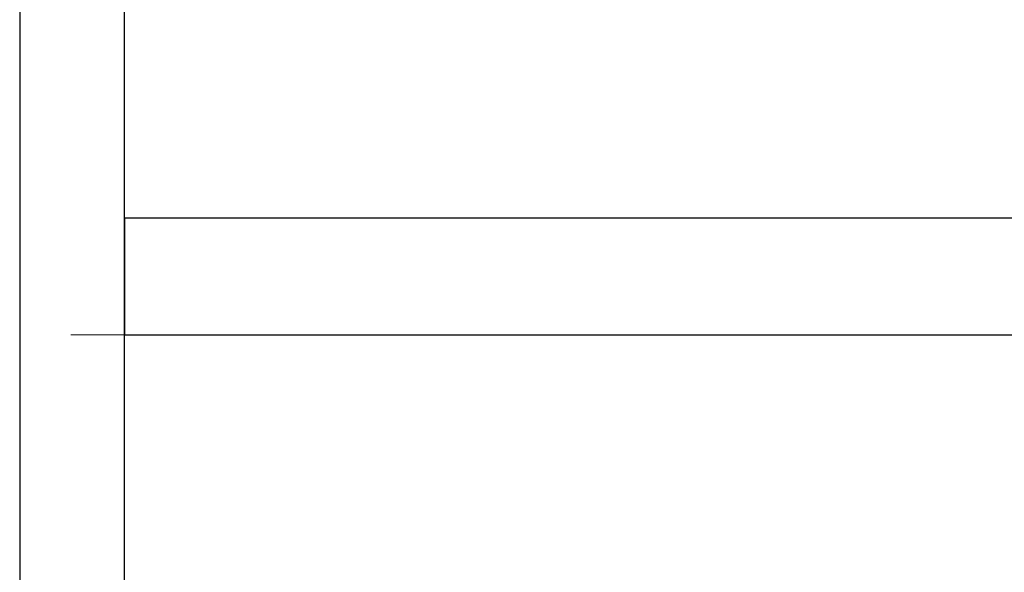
# Model space of a CAD drawing. Header units: metres. Extents: x 397.7 to 427.5, y 12.7 to 28.4.
# Tile 67 of 142: x 407.447 to 408.291, y 26.526 to 26.999. Entities that reach past the tile are written whole.
import ezdxf

# ---------------------------------------------------------------- set-up
doc = ezdxf.new("R2010")
doc.units = ezdxf.units.M
doc.layers.add('A-WALL-____-MCUT', color=7, linetype='Continuous', lineweight=25)
doc.layers.add('A-WALL-____-OTLN', color=7, linetype='Continuous', lineweight=25)

# ---------------------------------------------------------------- blocks, each defined once
blk = doc.blocks.new('Family - Evans P2-152743-05_CLI_AIRE_P2')
at = {"layer": 'A-WALL-____-MCUT', "color": 253, "true_color": 0xaaaaaa}
for p, q in [((1.72, 0.09), (0, 0.09)), ((0, 0), (1.72, 0))]:
    blk.add_line(p, q, dxfattribs=at)
at = {"layer": 'A-WALL-____-OTLN', "color": 253, "true_color": 0xaaaaaa}
for p, q in [((1.72, 0.09), (0, 0.09)), ((0, 0), (1.72, 0))]:
    blk.add_line(p, q, dxfattribs=at)
at = {"layer": 'A-WALL-____-OTLN', "color": 253, "lineweight": 18, "true_color": 0xaaaaaa}
blk.add_line((0, 0), (1.72, 0), dxfattribs=at)
blk = doc.blocks.new('Family - Evans P2-153235-05_CLI_AIRE_P2')
at = {"layer": 'A-WALL-____-MCUT', "color": 253, "true_color": 0xaaaaaa}
for p, q in [((1.35049, 0.1), (0, 0.1)), ((0, 0.1), (0, 0)), ((0, 0), (1.35049, 0))]:
    blk.add_line(p, q, dxfattribs=at)
at = {"layer": 'A-WALL-____-OTLN', "color": 253, "true_color": 0xaaaaaa}
for p, q in [((1.35049, 0.1), (0, 0.1)), ((0, 0.1), (0, 0)), ((0, 0), (1.35049, 0))]:
    blk.add_line(p, q, dxfattribs=at)
at = {"layer": 'A-WALL-____-OTLN', "color": 253, "lineweight": 18, "true_color": 0xaaaaaa}
blk.add_line((-0.04605, 0), (1.35049, 0), dxfattribs=at)
blk = doc.blocks.new('LONDR55-XX_ZZ-ARQ-CAA-M3D-Londres55_ifc-1-05_CLI_AIRE_P2')
at = {"layer": 'A-WALL-____-OTLN', "color": 253, "lineweight": 18, "true_color": 0xaaaaaa, "rotation": 270}
blk.add_blockref('Family - Evans P2-152743-05_CLI_AIRE_P2', (407.44698, 27.64946), dxfattribs=at)
at = {"layer": 'A-WALL-____-OTLN', "color": 253, "lineweight": 18, "true_color": 0xaaaaaa}
blk.add_blockref('Family - Evans P2-153235-05_CLI_AIRE_P2', (407.53698, 26.72946), dxfattribs=at)

msp = doc.modelspace()

# ---------------------------------------------------------------- block references
at = {"lineweight": 5}
msp.add_blockref('LONDR55-XX_ZZ-ARQ-CAA-M3D-Londres55_ifc-1-05_CLI_AIRE_P2', (0, 0), dxfattribs=at)

doc.saveas('drawing.dxf')
